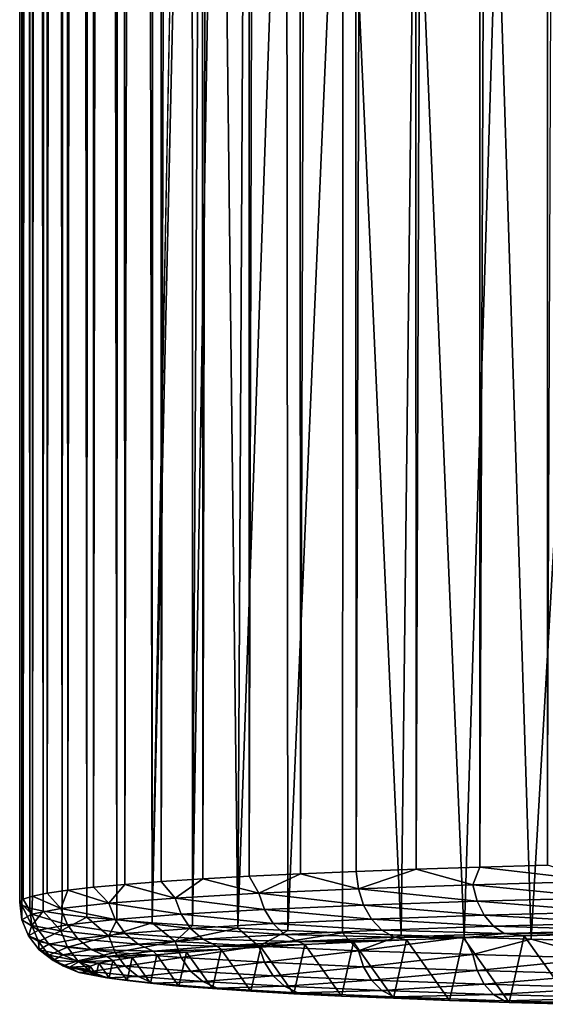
# Model space of a CAD drawing. Header units: metres. Extents: x -24 to 73, y -230 to 24.
# Tile 1 of 52: x -14 to -8.51, y -229.78 to -219.49. Entities that reach past the tile are written whole.
import ezdxf

# ---------------------------------------------------------------- set-up
doc = ezdxf.new("R2010")
doc.units = ezdxf.units.M
doc.layers.add('solid_SIDE_LEVER_10_541_032_SW0001', color=7, linetype='CONTINUOUS')

msp = doc.modelspace()

# ---------------------------------------------------------------- linework, layer by layer
at = {"layer": 'solid_SIDE_LEVER_10_541_032_SW0001'}
for points in [[(-10.525757, -43.107372, 266.530426), (-11.106947, -43.132088, 265.822662), (-11.068048, -228.417389, 272.343475)], [(-10.525757, -43.107372, 266.530426), (-11.068048, -228.417389, 272.343475), (-10.486657, -228.392883, 273.045166)], [(-9.899495, -43.084034, 267.198669), (-10.525757, -43.107372, 266.530426), (-10.486657, -228.392883, 273.045166)], [(-9.899495, -43.084034, 267.198669), (-10.486657, -228.392883, 273.045166), (-9.860806, -228.369751, 273.70755)], [(-9.230842, -43.06218, 267.824554), (-9.899495, -43.084034, 267.198669), (-9.860806, -228.369751, 273.70755)], [(-9.230842, -43.06218, 267.824554), (-9.860806, -228.369751, 273.70755), (-9.193147, -228.348083, 274.32782)], [(-8.52266, -43.041897, 268.405396), (-9.230842, -43.06218, 267.824554), (-9.193147, -228.348083, 274.32782)], [(-8.52266, -43.041897, 268.405396), (-9.193147, -228.348083, 274.32782), (-8.486511, -228.327988, 274.903381)], [(-7.777983, -43.023273, 268.93869), (-8.52266, -43.041897, 268.405396), (-8.486511, -228.327988, 274.903381)], [(-12.556218, -43.213425, 263.493469), (-12.934314, -43.242546, 262.659515), (-12.902745, -228.526962, 269.205414)], [(-12.556218, -43.213425, 263.493469), (-12.902745, -228.526962, 269.205414), (-12.521811, -228.498062, 270.033081)], [(-12.124355, -43.185226, 264.300934), (-12.556218, -43.213425, 263.493469), (-12.521811, -228.498062, 270.033081)], [(-12.124355, -43.185226, 264.300934), (-12.521811, -228.498062, 270.033081), (-12.087786, -228.470093, 270.834229)], [(-11.640574, -43.158073, 265.078461), (-12.124355, -43.185226, 264.300934), (-12.087786, -228.470093, 270.834229)], [(-11.640574, -43.158073, 265.078461), (-12.087786, -228.470093, 270.834229), (-11.602512, -228.443161, 271.605438)], [(-11.106947, -43.132088, 265.822662), (-11.640574, -43.158073, 265.078461), (-11.602512, -228.443161, 271.605438)], [(-11.106947, -43.132088, 265.822662), (-11.602512, -228.443161, 271.605438), (-11.068048, -228.417389, 272.343475)], [(-13.522962, -43.303066, 260.926453), (-13.730994, -43.334202, 260.03479), (-13.71203, -228.617996, 266.598785)], [(-13.522962, -43.303066, 260.926453), (-13.71203, -228.617996, 266.598785), (-13.49912, -228.587067, 267.484619)], [(-13.257022, -43.272469, 261.802612), (-13.522962, -43.303066, 260.926453), (-13.49912, -228.587067, 267.484619)], [(-13.257022, -43.272469, 261.802612), (-13.49912, -228.587067, 267.484619), (-13.228976, -228.556671, 268.354706)], [(-12.934314, -43.242546, 262.659515), (-13.257022, -43.272469, 261.802612), (-13.228976, -228.556671, 268.354706)], [(-12.934314, -43.242546, 262.659515), (-13.228976, -228.556671, 268.354706), (-12.902745, -228.526962, 269.205414)], [(-13.970025, -43.397568, 258.220276), (-14, -43.429523, 257.305206), (-13.999574, -228.712769, 263.884735)], [(-13.970025, -43.397568, 258.220276), (-13.999574, -228.712769, 263.884735), (-13.962789, -228.680984, 264.795013)], [(-13.880228, -43.365749, 259.13147), (-13.970025, -43.397568, 258.220276), (-13.962789, -228.680984, 264.795013)], [(-13.880228, -43.365749, 259.13147), (-13.962789, -228.680984, 264.795013), (-13.866805, -228.649338, 265.700989)], [(-13.730994, -43.334202, 260.03479), (-13.880228, -43.365749, 259.13147), (-13.866805, -228.649338, 265.700989)], [(-13.730994, -43.334202, 260.03479), (-13.866805, -228.649338, 265.700989), (-13.71203, -228.617996, 266.598785)], [(-14, -43.429523, 257.305206), (-13.977004, -228.744568, 262.973969), (-13.999574, -228.712769, 263.884735)], [(-14, -43.429523, 257.305206), (-13.970025, -43.461479, 256.390106), (-13.977004, -228.744568, 262.973969)], [(-13.970025, -43.461479, 256.390106), (-13.895176, -228.77626, 262.06662), (-13.977004, -228.744568, 262.973969)], [(-13.970025, -43.461479, 256.390106), (-13.880228, -43.493298, 255.478943), (-13.895176, -228.77626, 262.06662)], [(-13.880228, -43.493298, 255.478943), (-13.754436, -228.807693, 261.166504), (-13.895176, -228.77626, 262.06662)], [(-13.880228, -43.493298, 255.478943), (-13.730994, -43.524841, 254.575607), (-13.754436, -228.807693, 261.166504)], [(-13.730994, -43.524841, 254.575607), (-13.55538, -228.838745, 260.277466), (-13.754436, -228.807693, 261.166504)], [(-13.730994, -43.524841, 254.575607), (-13.522962, -43.555981, 253.683945), (-13.55538, -228.838745, 260.277466)], [(-13.522962, -43.555981, 253.683945), (-13.298853, -228.869263, 259.403259), (-13.55538, -228.838745, 260.277466)], [(-13.522962, -43.555981, 253.683945), (-13.257022, -43.586575, 252.807785), (-13.298853, -228.869263, 259.403259)], [(-13.257022, -43.586575, 252.807785), (-12.985943, -228.899155, 258.547577), (-13.298853, -228.869263, 259.403259)], [(-13.257022, -43.586575, 252.807785), (-12.934314, -43.616501, 251.950897), (-12.985943, -228.899155, 258.547577)], [(-12.934314, -43.616501, 251.950897), (-12.617975, -228.928253, 257.71405), (-12.985943, -228.899155, 258.547577)], [(-12.934314, -43.616501, 251.950897), (-12.556218, -43.645622, 251.116928), (-12.617975, -228.928253, 257.71405)], [(-12.556218, -43.645622, 251.116928), (-12.244679, -209.648849, 256.318237), (-12.617975, -228.928253, 257.71405)], [(-12.244679, -209.648849, 256.318237), (-12.198308, -210.419724, 256.262115), (-12.617975, -228.928253, 257.71405)], [(-12.198308, -210.419724, 256.262115), (-12.19651, -228.956467, 256.90625), (-12.617975, -228.928253, 257.71405)], [(-12.198308, -210.419724, 256.262115), (-12.09625, -211.24646, 256.112732), (-12.19651, -228.956467, 256.90625)], [(-12.09625, -211.24646, 256.112732), (-11.920078, -212.161972, 255.85054), (-12.19651, -228.956467, 256.90625)], [(-11.920078, -212.161972, 255.85054), (-11.723336, -228.983658, 256.127563), (-12.19651, -228.956467, 256.90625)], [(-11.920078, -212.161972, 255.85054), (-11.639231, -213.196716, 255.448868), (-11.723336, -228.983658, 256.127563)], [(-11.639231, -213.196716, 255.448868), (-11.215172, -214.357925, 254.889313), (-11.723336, -228.983658, 256.127563)], [(-11.215172, -214.357925, 254.889313), (-11.200458, -229.00972, 255.381302), (-11.723336, -228.983658, 256.127563)], [(-11.215172, -214.357925, 254.889313), (-10.622697, -215.596466, 254.192734), (-11.200458, -229.00972, 255.381302)], [(-10.622697, -215.596466, 254.192734), (-10.630092, -229.034531, 254.670624), (-11.200458, -229.00972, 255.381302)], [(-10.622697, -215.596466, 254.192734), (-10.014658, -229.057999, 253.99855), (-10.630092, -229.034531, 254.670624)], [(-10.622697, -215.596466, 254.192734), (-9.87459, -216.816238, 253.429611), (-10.014658, -229.057999, 253.99855)], [(-9.87459, -216.816238, 253.429611), (-9.356764, -229.080017, 253.367935), (-10.014658, -229.057999, 253.99855)], [(-9.87459, -216.816238, 253.429611), (-9.011759, -217.934082, 252.678574), (-9.356764, -229.080017, 253.367935)], [(-9.011759, -217.934082, 252.678574), (-8.6592, -229.10051, 252.781448), (-9.356764, -229.080017, 253.367935)], [(-9.011759, -217.934082, 252.678574), (-8.074741, -218.912262, 251.989502), (-8.6592, -229.10051, 252.781448)], [(-8.074741, -218.912262, 251.989502), (-7.924923, -229.119354, 252.241562), (-8.6592, -229.10051, 252.781448)], [(-9.268026, -228.531845, 274.236938), (-9.193147, -228.348083, 274.32782), (-9.860806, -228.369751, 273.70755)], [(-9.268026, -228.531845, 274.236938), (-7.939465, -228.495514, 275.277161), (-9.193147, -228.348083, 274.32782)], [(-7.939465, -228.495514, 275.277161), (-8.486511, -228.327988, 274.903381), (-9.193147, -228.348083, 274.32782)], [(-11.5023, -228.619858, 271.716492), (-11.602512, -228.443161, 271.605438), (-12.087786, -228.470093, 270.834229)], [(-11.5023, -228.619858, 271.716492), (-11.068048, -228.417389, 272.343475), (-11.602512, -228.443161, 271.605438)], [(-11.5023, -228.619858, 271.716492), (-10.461439, -228.573486, 273.04425), (-11.068048, -228.417389, 272.343475)], [(-10.461439, -228.573486, 273.04425), (-10.486657, -228.392883, 273.045166), (-11.068048, -228.417389, 272.343475)], [(-10.461439, -228.573486, 273.04425), (-9.860806, -228.369751, 273.70755), (-10.486657, -228.392883, 273.045166)], [(-10.461439, -228.573486, 273.04425), (-9.268026, -228.531845, 274.236938), (-9.860806, -228.369751, 273.70755)], [(-13.068103, -228.723969, 268.734924), (-13.228976, -228.556671, 268.354706), (-13.49912, -228.587067, 267.484619)], [(-13.068103, -228.723969, 268.734924), (-12.902745, -228.526962, 269.205414), (-13.228976, -228.556671, 268.354706)], [(-13.068103, -228.723969, 268.734924), (-12.375432, -228.670258, 270.273041), (-12.902745, -228.526962, 269.205414)], [(-12.375432, -228.670258, 270.273041), (-12.521811, -228.498062, 270.033081), (-12.902745, -228.526962, 269.205414)], [(-12.375432, -228.670258, 270.273041), (-12.087786, -228.470093, 270.834229), (-12.521811, -228.498062, 270.033081)], [(-12.375432, -228.670258, 270.273041), (-11.5023, -228.619858, 271.716492), (-12.087786, -228.470093, 270.834229)], [(-9.22171, -228.702621, 274.190582), (-9.268026, -228.531845, 274.236938), (-10.461439, -228.573486, 273.04425)], [(-7.899788, -228.666473, 275.225616), (-7.939465, -228.495514, 275.277161), (-9.268026, -228.531845, 274.236938)], [(-9.22171, -228.702621, 274.190582), (-7.899788, -228.666473, 275.225616), (-9.268026, -228.531845, 274.236938)], [(-13.874434, -228.83815, 265.465515), (-13.866805, -228.649338, 265.700989), (-13.962789, -228.680984, 264.795013)], [(-13.874434, -228.83815, 265.465515), (-13.57021, -228.780212, 267.124573), (-13.866805, -228.649338, 265.700989)], [(-13.57021, -228.780212, 267.124573), (-13.71203, -228.617996, 266.598785), (-13.866805, -228.649338, 265.700989)], [(-13.57021, -228.780212, 267.124573), (-13.49912, -228.587067, 267.484619), (-13.71203, -228.617996, 266.598785)], [(-13.57021, -228.780212, 267.124573), (-13.068103, -228.723969, 268.734924), (-13.49912, -228.587067, 267.484619)], [(-11.444818, -228.790192, 271.682739), (-11.5023, -228.619858, 271.716492), (-12.375432, -228.670258, 270.273041)], [(-10.409159, -228.744064, 273.003876), (-10.461439, -228.573486, 273.04425), (-11.5023, -228.619858, 271.716492)], [(-11.444818, -228.790192, 271.682739), (-10.409159, -228.744064, 273.003876), (-11.5023, -228.619858, 271.716492)], [(-10.409159, -228.744064, 273.003876), (-9.22171, -228.702621, 274.190582), (-10.461439, -228.573486, 273.04425)], [(-7.836586, -228.814774, 275.13916), (-7.899788, -228.666473, 275.225616), (-9.22171, -228.702621, 274.190582)], [(-13.874434, -228.83815, 265.465515), (-13.962789, -228.680984, 264.795013), (-13.999574, -228.712769, 263.884735)], [(-13.976337, -228.896942, 263.78186), (-13.999574, -228.712769, 263.884735), (-13.977004, -228.744568, 262.973969)], [(-13.976337, -228.896942, 263.78186), (-13.874434, -228.83815, 265.465515), (-13.999574, -228.712769, 263.884735)], [(-13.874434, -228.955734, 262.098236), (-13.977004, -228.744568, 262.973969), (-13.895176, -228.77626, 262.06662)], [(-13.874434, -228.955734, 262.098236), (-13.976337, -228.896942, 263.78186), (-13.977004, -228.744568, 262.973969)], [(-13.002796, -228.893799, 268.716064), (-13.068103, -228.723969, 268.734924), (-13.57021, -228.780212, 267.124573)], [(-12.313587, -228.840347, 270.24649), (-12.375432, -228.670258, 270.273041), (-13.068103, -228.723969, 268.734924)], [(-13.002796, -228.893799, 268.716064), (-12.313587, -228.840347, 270.24649), (-13.068103, -228.723969, 268.734924)], [(-12.313587, -228.840347, 270.24649), (-11.444818, -228.790192, 271.682739), (-12.375432, -228.670258, 270.273041)], [(-10.325881, -228.891739, 272.935181), (-10.409159, -228.744064, 273.003876), (-11.444818, -228.790192, 271.682739)], [(-9.147932, -228.850632, 274.112427), (-9.22171, -228.702621, 274.190582), (-10.409159, -228.744064, 273.003876)], [(-10.325881, -228.891739, 272.935181), (-9.147932, -228.850632, 274.112427), (-10.409159, -228.744064, 273.003876)], [(-9.147932, -228.850632, 274.112427), (-7.836586, -228.814774, 275.13916), (-9.22171, -228.702621, 274.190582)], [(-13.805099, -229.007385, 265.462982), (-13.874434, -228.83815, 265.465515), (-13.976337, -228.896942, 263.78186)], [(-13.874434, -228.955734, 262.098236), (-13.895176, -228.77626, 262.06662), (-13.754436, -228.807693, 261.166504)], [(-13.502395, -228.949753, 267.11377), (-13.57021, -228.780212, 267.124573), (-13.874434, -228.83815, 265.465515)], [(-13.57021, -229.013672, 260.439148), (-13.874434, -228.955734, 262.098236), (-13.754436, -228.807693, 261.166504)], [(-13.805099, -229.007385, 265.462982), (-13.502395, -228.949753, 267.11377), (-13.874434, -228.83815, 265.465515)], [(-13.57021, -229.013672, 260.439148), (-13.754436, -228.807693, 261.166504), (-13.55538, -228.838745, 260.277466)], [(-13.502395, -228.949753, 267.11377), (-13.002796, -228.893799, 268.716064), (-13.57021, -228.780212, 267.124573)], [(-13.57021, -229.013672, 260.439148), (-13.55538, -228.838745, 260.277466), (-13.298853, -228.869263, 259.403259)], [(-13.068103, -229.069901, 258.828796), (-13.57021, -229.013672, 260.439148), (-13.298853, -228.869263, 259.403259)], [(-13.068103, -229.069901, 258.828796), (-13.298853, -228.869263, 259.403259), (-12.985943, -228.899155, 258.547577)], [(-12.215073, -228.987259, 270.19989), (-12.313587, -228.840347, 270.24649), (-13.002796, -228.893799, 268.716064)], [(-11.353255, -228.9375, 271.624634), (-11.444818, -228.790192, 271.682739), (-12.313587, -228.840347, 270.24649)], [(-12.215073, -228.987259, 270.19989), (-11.353255, -228.9375, 271.624634), (-12.313587, -228.840347, 270.24649)], [(-11.353255, -228.9375, 271.624634), (-10.325881, -228.891739, 272.935181), (-11.444818, -228.790192, 271.682739)], [(-9.051729, -228.965759, 274.007782), (-9.147932, -228.850632, 274.112427), (-10.325881, -228.891739, 272.935181)], [(-7.754174, -228.930283, 275.023743), (-7.836586, -228.814774, 275.13916), (-9.147932, -228.850632, 274.112427)], [(-9.051729, -228.965759, 274.007782), (-7.754174, -228.930283, 275.023743), (-9.147932, -228.850632, 274.112427)], [(-13.906492, -229.065887, 263.787781), (-13.976337, -228.896942, 263.78186), (-13.874434, -228.955734, 262.098236)], [(-13.906492, -229.065887, 263.787781), (-13.805099, -229.007385, 265.462982), (-13.976337, -228.896942, 263.78186)], [(-13.805099, -229.12439, 262.112549), (-13.906492, -229.065887, 263.787781), (-13.874434, -228.955734, 262.098236)], [(-13.805099, -229.12439, 262.112549), (-13.874434, -228.955734, 262.098236), (-13.57021, -229.013672, 260.439148)], [(-13.394369, -229.095779, 267.092255), (-13.502395, -228.949753, 267.11377), (-13.805099, -229.007385, 265.462982)], [(-12.898767, -229.040268, 268.681702), (-13.002796, -228.893799, 268.716064), (-13.502395, -228.949753, 267.11377)], [(-13.394369, -229.095779, 267.092255), (-12.898767, -229.040268, 268.681702), (-13.502395, -228.949753, 267.11377)], [(-13.068103, -229.069901, 258.828796), (-12.985943, -228.899155, 258.547577), (-12.617975, -228.928253, 257.71405)], [(-12.375432, -229.123611, 257.29071), (-13.068103, -229.069901, 258.828796), (-12.617975, -228.928253, 257.71405)], [(-12.898767, -229.040268, 268.681702), (-12.215073, -228.987259, 270.19989), (-13.002796, -228.893799, 268.716064)], [(-12.375432, -229.123611, 257.29071), (-12.617975, -228.928253, 257.71405), (-12.19651, -228.956467, 256.90625)], [(-12.375432, -229.123611, 257.29071), (-12.19651, -228.956467, 256.90625), (-11.723336, -228.983658, 256.127563)], [(-11.23386, -229.051727, 271.546173), (-11.353255, -228.9375, 271.624634), (-12.215073, -228.987259, 270.19989)], [(-10.217291, -229.006439, 272.842926), (-10.325881, -228.891739, 272.935181), (-11.353255, -228.9375, 271.624634)], [(-11.23386, -229.051727, 271.546173), (-10.217291, -229.006439, 272.842926), (-11.353255, -228.9375, 271.624634)], [(-10.217291, -229.006439, 272.842926), (-9.051729, -228.965759, 274.007782), (-10.325881, -228.891739, 272.935181)], [(-10.217291, -229.006439, 272.842926), (-8.939672, -229.040161, 273.88382), (-9.051729, -228.965759, 274.007782)], [(-9.051729, -228.965759, 274.007782), (-7.658179, -229.005112, 274.887207), (-7.754174, -228.930283, 275.023743)], [(-9.051729, -228.965759, 274.007782), (-8.939672, -229.040161, 273.88382), (-7.658179, -229.005112, 274.887207)], [(-13.694651, -229.152969, 265.454651), (-13.805099, -229.007385, 265.462982), (-13.906492, -229.065887, 263.787781)], [(-13.795234, -229.210999, 263.792847), (-13.906492, -229.065887, 263.787781), (-13.805099, -229.12439, 262.112549)], [(-13.795234, -229.210999, 263.792847), (-13.694651, -229.152969, 265.454651), (-13.906492, -229.065887, 263.787781)], [(-13.694651, -229.152969, 265.454651), (-13.394369, -229.095779, 267.092255), (-13.805099, -229.007385, 265.462982)], [(-13.502395, -229.182037, 260.461761), (-13.805099, -229.12439, 262.112549), (-13.57021, -229.013672, 260.439148)], [(-13.502395, -229.182037, 260.461761), (-13.57021, -229.013672, 260.439148), (-13.068103, -229.069901, 258.828796)], [(-13.002796, -229.237991, 258.859467), (-13.502395, -229.182037, 260.461761), (-13.068103, -229.069901, 258.828796)], [(-12.76312, -229.153412, 268.634186), (-12.898767, -229.040268, 268.681702), (-13.394369, -229.095779, 267.092255)], [(-13.002796, -229.237991, 258.859467), (-13.068103, -229.069901, 258.828796), (-12.375432, -229.123611, 257.29071)], [(-12.086616, -229.100952, 270.136414), (-12.215073, -228.987259, 270.19989), (-12.898767, -229.040268, 268.681702)], [(-12.76312, -229.153412, 268.634186), (-12.086616, -229.100952, 270.136414), (-12.898767, -229.040268, 268.681702)], [(-11.5023, -229.174026, 255.847244), (-12.375432, -229.123611, 257.29071), (-11.723336, -228.983658, 256.127563)], [(-12.086616, -229.100952, 270.136414), (-11.23386, -229.051727, 271.546173), (-12.215073, -228.987259, 270.19989)], [(-12.086616, -229.100952, 270.136414), (-11.094789, -229.125046, 271.452667), (-11.23386, -229.051727, 271.546173)], [(-11.5023, -229.174026, 255.847244), (-11.723336, -228.983658, 256.127563), (-11.200458, -229.00972, 255.381302)], [(-11.5023, -229.174026, 255.847244), (-11.200458, -229.00972, 255.381302), (-10.630092, -229.034531, 254.670624)], [(-10.461439, -229.220383, 254.519485), (-11.5023, -229.174026, 255.847244), (-10.630092, -229.034531, 254.670624)], [(-11.23386, -229.051727, 271.546173), (-10.090803, -229.080322, 272.733398), (-10.217291, -229.006439, 272.842926)], [(-11.23386, -229.051727, 271.546173), (-11.094789, -229.125046, 271.452667), (-10.090803, -229.080322, 272.733398)], [(-10.090803, -229.080322, 272.733398), (-11.094789, -229.125046, 271.452667), (-9.961485, -229.108612, 272.607056)], [(-10.461439, -229.220383, 254.519485), (-10.630092, -229.034531, 254.670624), (-10.014658, -229.057999, 253.99855)], [(-10.461439, -229.220383, 254.519485), (-10.014658, -229.057999, 253.99855), (-9.356764, -229.080017, 253.367935)], [(-9.268026, -229.262039, 253.326797), (-10.461439, -229.220383, 254.519485), (-9.356764, -229.080017, 253.367935)], [(-10.217291, -229.006439, 272.842926), (-10.090803, -229.080322, 272.733398), (-8.939672, -229.040161, 273.88382)], [(-8.939672, -229.040161, 273.88382), (-10.090803, -229.080322, 272.733398), (-9.366708, -229.086624, 273.23642)], [(-10.090803, -229.080322, 272.733398), (-9.961485, -229.108612, 272.607056), (-9.366708, -229.086624, 273.23642)], [(-8.939672, -229.040161, 273.88382), (-9.366708, -229.086624, 273.23642), (-8.732258, -229.066055, 273.825714)], [(-8.732258, -229.066055, 273.825714), (-9.366708, -229.086624, 273.23642), (-8.887804, -229.761459, 253.911743)], [(-9.268026, -229.262039, 253.326797), (-9.356764, -229.080017, 253.367935), (-8.6592, -229.10051, 252.781448)], [(-7.658179, -229.005112, 274.887207), (-8.939672, -229.040161, 273.88382), (-8.060749, -229.046951, 274.372498)], [(-8.939672, -229.040161, 273.88382), (-8.732258, -229.066055, 273.825714), (-8.060749, -229.046951, 274.372498)], [(-8.732258, -229.066055, 273.825714), (-8.887804, -229.761459, 253.911743), (-8.224922, -229.780914, 253.354538)], [(-8.060749, -229.046951, 274.372498), (-8.732258, -229.066055, 273.825714), (-8.224922, -229.780914, 253.354538)], [(-13.694651, -229.269028, 262.131012), (-13.805099, -229.12439, 262.112549), (-13.502395, -229.182037, 260.461761)], [(-13.694651, -229.269028, 262.131012), (-13.795234, -229.210999, 263.792847), (-13.805099, -229.12439, 262.112549)], [(-13.550633, -229.264923, 265.441071), (-13.694651, -229.152969, 265.454651), (-13.795234, -229.210999, 263.792847)], [(-13.25351, -229.208328, 267.061432), (-13.394369, -229.095779, 267.092255), (-13.694651, -229.152969, 265.454651)], [(-13.550633, -229.264923, 265.441071), (-13.25351, -229.208328, 267.061432), (-13.694651, -229.152969, 265.454651)], [(-13.394369, -229.326218, 260.493439), (-13.694651, -229.269028, 262.131012), (-13.502395, -229.182037, 260.461761)], [(-13.394369, -229.326218, 260.493439), (-13.502395, -229.182037, 260.461761), (-13.002796, -229.237991, 258.859467)], [(-13.25351, -229.208328, 267.061432), (-12.76312, -229.153412, 268.634186), (-13.394369, -229.095779, 267.092255)], [(-13.25351, -229.208328, 267.061432), (-12.605116, -229.225479, 268.576752), (-12.76312, -229.153412, 268.634186)], [(-12.313587, -229.291443, 257.329041), (-13.002796, -229.237991, 258.859467), (-12.375432, -229.123611, 257.29071)], [(-12.76312, -229.153412, 268.634186), (-11.936986, -229.173676, 270.060364), (-12.086616, -229.100952, 270.136414)], [(-12.76312, -229.153412, 268.634186), (-12.605116, -229.225479, 268.576752), (-11.936986, -229.173676, 270.060364)], [(-11.936986, -229.173676, 270.060364), (-12.605116, -229.225479, 268.576752), (-11.895412, -229.208542, 269.745239)], [(-12.313587, -229.291443, 257.329041), (-12.375432, -229.123611, 257.29071), (-11.5023, -229.174026, 255.847244)], [(-11.444818, -229.341599, 255.892792), (-12.313587, -229.291443, 257.329041), (-11.5023, -229.174026, 255.847244)], [(-12.086616, -229.100952, 270.136414), (-11.936986, -229.173676, 270.060364), (-11.094789, -229.125046, 271.452667)], [(-11.094789, -229.125046, 271.452667), (-11.936986, -229.173676, 270.060364), (-11.021864, -229.156372, 271.239166)], [(-11.936986, -229.173676, 270.060364), (-11.482992, -229.181961, 270.506409), (-11.021864, -229.156372, 271.239166)], [(-11.936986, -229.173676, 270.060364), (-11.895412, -229.208542, 269.745239), (-11.482992, -229.181961, 270.506409)], [(-11.482992, -229.181961, 270.506409), (-11.895412, -229.208542, 269.745239), (-11.586417, -229.644058, 257.273682)], [(-11.482992, -229.181961, 270.506409), (-11.586417, -229.644058, 257.273682), (-11.136774, -229.669891, 256.533783)], [(-11.444818, -229.341599, 255.892792), (-11.5023, -229.174026, 255.847244), (-10.461439, -229.220383, 254.519485)], [(-11.021864, -229.156372, 271.239166), (-11.482992, -229.181961, 270.506409), (-11.136774, -229.669891, 256.533783)], [(-11.021864, -229.156372, 271.239166), (-11.136774, -229.669891, 256.533783), (-10.639907, -229.694656, 255.824738)], [(-11.094789, -229.125046, 271.452667), (-10.513986, -229.131882, 271.940338), (-9.961485, -229.108612, 272.607056)], [(-11.094789, -229.125046, 271.452667), (-11.021864, -229.156372, 271.239166), (-10.513986, -229.131882, 271.940338)], [(-10.513986, -229.131882, 271.940338), (-11.021864, -229.156372, 271.239166), (-10.639907, -229.694656, 255.824738)], [(-10.513986, -229.131882, 271.940338), (-10.639907, -229.694656, 255.824738), (-10.097878, -229.718231, 255.149475)], [(-9.961485, -229.108612, 272.607056), (-10.513986, -229.131882, 271.940338), (-10.097878, -229.718231, 255.149475)], [(-9.961485, -229.108612, 272.607056), (-10.097878, -229.718231, 255.149475), (-9.512985, -229.74054, 254.51088)], [(-9.366708, -229.086624, 273.23642), (-9.961485, -229.108612, 272.607056), (-9.512985, -229.74054, 254.51088)], [(-9.366708, -229.086624, 273.23642), (-9.512985, -229.74054, 254.51088), (-8.887804, -229.761459, 253.911743)], [(-7.939465, -229.298355, 252.286575), (-9.268026, -229.262039, 253.326797), (-8.6592, -229.10051, 252.781448)], [(-7.939465, -229.298355, 252.286575), (-8.6592, -229.10051, 252.781448), (-7.924923, -229.119354, 252.241562)], [(-13.650159, -229.322342, 263.796722), (-13.795234, -229.210999, 263.792847), (-13.694651, -229.269028, 262.131012)], [(-13.650159, -229.322342, 263.796722), (-13.550633, -229.264923, 265.441071), (-13.795234, -229.210999, 263.792847)], [(-13.550633, -229.379761, 262.152374), (-13.694651, -229.269028, 262.131012), (-13.394369, -229.326218, 260.493439)], [(-13.550633, -229.379761, 262.152374), (-13.650159, -229.322342, 263.796722), (-13.694651, -229.269028, 262.131012)], [(-13.650159, -229.322342, 263.796722), (-13.38288, -229.335602, 265.423157), (-13.550633, -229.264923, 265.441071)], [(-13.550633, -229.264923, 265.441071), (-13.089435, -229.279724, 267.023468), (-13.25351, -229.208328, 267.061432)], [(-13.550633, -229.264923, 265.441071), (-13.38288, -229.335602, 265.423157), (-13.089435, -229.279724, 267.023468)], [(-12.898767, -229.381714, 258.903961), (-13.394369, -229.326218, 260.493439), (-13.002796, -229.237991, 258.859467)], [(-13.089435, -229.279724, 267.023468), (-13.38288, -229.335602, 265.423157), (-13.026354, -229.322479, 266.482422)], [(-13.25351, -229.208328, 267.061432), (-13.089435, -229.279724, 267.023468), (-12.605116, -229.225479, 268.576752)], [(-12.605116, -229.225479, 268.576752), (-13.089435, -229.279724, 267.023468), (-12.567361, -229.264221, 268.150665)], [(-13.089435, -229.279724, 267.023468), (-12.824043, -229.293091, 267.324036), (-12.567361, -229.264221, 268.150665)], [(-13.089435, -229.279724, 267.023468), (-13.026354, -229.322479, 266.482422), (-12.824043, -229.293091, 267.324036)], [(-12.898767, -229.381714, 258.903961), (-13.002796, -229.237991, 258.859467), (-12.313587, -229.291443, 257.329041)], [(-12.567361, -229.264221, 268.150665), (-12.824043, -229.293091, 267.324036), (-12.633867, -229.561218, 259.646179)], [(-12.567361, -229.264221, 268.150665), (-12.633867, -229.561218, 259.646179), (-12.336555, -229.5896, 258.833191)], [(-12.605116, -229.225479, 268.576752), (-12.257381, -229.236008, 268.958893), (-11.895412, -229.208542, 269.745239)], [(-12.605116, -229.225479, 268.576752), (-12.567361, -229.264221, 268.150665), (-12.257381, -229.236008, 268.958893)], [(-12.257381, -229.236008, 268.958893), (-12.567361, -229.264221, 268.150665), (-12.336555, -229.5896, 258.833191)], [(-12.257381, -229.236008, 268.958893), (-12.336555, -229.5896, 258.833191), (-11.986913, -229.617264, 258.041229)], [(-11.895412, -229.208542, 269.745239), (-12.257381, -229.236008, 268.958893), (-11.986913, -229.617264, 258.041229)], [(-11.895412, -229.208542, 269.745239), (-11.986913, -229.617264, 258.041229), (-11.586417, -229.644058, 257.273682)], [(-10.409159, -229.387726, 254.571671), (-11.444818, -229.341599, 255.892792), (-10.461439, -229.220383, 254.519485)], [(-10.409159, -229.387726, 254.571671), (-10.461439, -229.220383, 254.519485), (-9.268026, -229.262039, 253.326797)], [(-9.22171, -229.429169, 253.384949), (-10.409159, -229.387726, 254.571671), (-9.268026, -229.262039, 253.326797)], [(-9.22171, -229.429169, 253.384949), (-9.268026, -229.262039, 253.326797), (-7.939465, -229.298355, 252.286575)], [(-13.650159, -229.322342, 263.796722), (-13.481174, -229.392319, 263.799164), (-13.38288, -229.335602, 265.423157)], [(-13.550633, -229.379761, 262.152374), (-13.481174, -229.392319, 263.799164), (-13.650159, -229.322342, 263.796722)], [(-13.25351, -229.43634, 260.532013), (-13.550633, -229.379761, 262.152374), (-13.394369, -229.326218, 260.493439)], [(-13.550633, -229.379761, 262.152374), (-13.38288, -229.449036, 262.175171), (-13.481174, -229.392319, 263.799164)], [(-13.25351, -229.43634, 260.532013), (-13.38288, -229.449036, 262.175171), (-13.550633, -229.379761, 262.152374)], [(-13.38288, -229.335602, 265.423157), (-13.481174, -229.392319, 263.799164), (-13.264627, -229.382324, 264.768768)], [(-13.481174, -229.392319, 263.799164), (-13.299594, -229.412521, 263.903931), (-13.264627, -229.382324, 264.768768)], [(-13.25351, -229.43634, 260.532013), (-13.394369, -229.326218, 260.493439), (-12.898767, -229.381714, 258.903961)], [(-13.38288, -229.335602, 265.423157), (-13.173421, -229.352264, 265.629456), (-13.026354, -229.322479, 266.482422)], [(-13.38288, -229.335602, 265.423157), (-13.264627, -229.382324, 264.768768), (-13.173421, -229.352264, 265.629456)], [(-13.264627, -229.382324, 264.768768), (-13.299594, -229.412521, 263.903931), (-13.278163, -229.442749, 263.038635)], [(-13.264627, -229.382324, 264.768768), (-13.278163, -229.442749, 263.038635), (-13.200431, -229.472839, 262.176605)], [(-13.173421, -229.352264, 265.629456), (-13.264627, -229.382324, 264.768768), (-13.200431, -229.472839, 262.176605)], [(-12.76312, -229.491272, 258.959259), (-13.25351, -229.43634, 260.532013), (-12.898767, -229.381714, 258.903961)], [(-13.173421, -229.352264, 265.629456), (-13.200431, -229.472839, 262.176605), (-13.066724, -229.502716, 261.321442)], [(-13.026354, -229.322479, 266.482422), (-13.173421, -229.352264, 265.629456), (-13.066724, -229.502716, 261.321442)], [(-13.026354, -229.322479, 266.482422), (-13.066724, -229.502716, 261.321442), (-12.877599, -229.532211, 260.476746)], [(-12.824043, -229.293091, 267.324036), (-13.026354, -229.322479, 266.482422), (-12.877599, -229.532211, 260.476746)], [(-12.215073, -229.434738, 257.385773), (-12.898767, -229.381714, 258.903961), (-12.313587, -229.291443, 257.329041)], [(-12.76312, -229.491272, 258.959259), (-12.898767, -229.381714, 258.903961), (-12.215073, -229.434738, 257.385773)], [(-12.824043, -229.293091, 267.324036), (-12.877599, -229.532211, 260.476746), (-12.633867, -229.561218, 259.646179)], [(-12.215073, -229.434738, 257.385773), (-12.313587, -229.291443, 257.329041), (-11.444818, -229.341599, 255.892792)], [(-11.353255, -229.484482, 255.961029), (-12.215073, -229.434738, 257.385773), (-11.444818, -229.341599, 255.892792)], [(-11.353255, -229.484482, 255.961029), (-11.444818, -229.341599, 255.892792), (-10.409159, -229.387726, 254.571671)], [(-10.325881, -229.530258, 254.650482), (-11.353255, -229.484482, 255.961029), (-10.409159, -229.387726, 254.571671)], [(-10.325881, -229.530258, 254.650482), (-10.409159, -229.387726, 254.571671), (-9.22171, -229.429169, 253.384949)], [(-7.899788, -229.465317, 252.349915), (-9.22171, -229.429169, 253.384949), (-7.939465, -229.298355, 252.286575)], [(-13.481174, -229.392319, 263.799164), (-13.278163, -229.442749, 263.038635), (-13.299594, -229.412521, 263.903931)], [(-13.481174, -229.392319, 263.799164), (-13.38288, -229.449036, 262.175171), (-13.278163, -229.442749, 263.038635)], [(-13.25351, -229.43634, 260.532013), (-13.089435, -229.504913, 260.57489), (-13.38288, -229.449036, 262.175171)], [(-13.38288, -229.449036, 262.175171), (-13.200431, -229.472839, 262.176605), (-13.278163, -229.442749, 263.038635)], [(-13.38288, -229.449036, 262.175171), (-13.089435, -229.504913, 260.57489), (-13.200431, -229.472839, 262.176605)], [(-12.76312, -229.491272, 258.959259), (-13.089435, -229.504913, 260.57489), (-13.25351, -229.43634, 260.532013)], [(-13.089435, -229.504913, 260.57489), (-13.066724, -229.502716, 261.321442), (-13.200431, -229.472839, 262.176605)], [(-12.76312, -229.491272, 258.959259), (-12.605116, -229.559158, 259.021576), (-13.089435, -229.504913, 260.57489)], [(-12.086616, -229.543732, 257.457031), (-12.76312, -229.491272, 258.959259), (-12.215073, -229.434738, 257.385773)], [(-12.086616, -229.543732, 257.457031), (-12.605116, -229.559158, 259.021576), (-12.76312, -229.491272, 258.959259)], [(-12.086616, -229.543732, 257.457031), (-12.215073, -229.434738, 257.385773), (-11.353255, -229.484482, 255.961029)], [(-11.23386, -229.592957, 256.047272), (-12.086616, -229.543732, 257.457031), (-11.353255, -229.484482, 255.961029)], [(-11.23386, -229.592957, 256.047272), (-11.353255, -229.484482, 255.961029), (-10.325881, -229.530258, 254.650482)], [(-9.147932, -229.571365, 253.473251), (-10.325881, -229.530258, 254.650482), (-9.22171, -229.429169, 253.384949)], [(-9.147932, -229.571365, 253.473251), (-9.22171, -229.429169, 253.384949), (-7.899788, -229.465317, 252.349915)], [(-7.836586, -229.607224, 252.446503), (-9.147932, -229.571365, 253.473251), (-7.899788, -229.465317, 252.349915)], [(-13.089435, -229.504913, 260.57489), (-12.877599, -229.532211, 260.476746), (-13.066724, -229.502716, 261.321442)], [(-13.089435, -229.504913, 260.57489), (-12.605116, -229.559158, 259.021576), (-12.877599, -229.532211, 260.476746)], [(-12.605116, -229.559158, 259.021576), (-12.633867, -229.561218, 259.646179), (-12.877599, -229.532211, 260.476746)], [(-12.605116, -229.559158, 259.021576), (-12.336555, -229.5896, 258.833191), (-12.633867, -229.561218, 259.646179)], [(-12.086616, -229.543732, 257.457031), (-11.936986, -229.610962, 257.537964), (-12.605116, -229.559158, 259.021576)], [(-12.605116, -229.559158, 259.021576), (-11.936986, -229.610962, 257.537964), (-12.336555, -229.5896, 258.833191)], [(-11.936986, -229.610962, 257.537964), (-11.986913, -229.617264, 258.041229), (-12.336555, -229.5896, 258.833191)], [(-11.23386, -229.592957, 256.047272), (-11.936986, -229.610962, 257.537964), (-12.086616, -229.543732, 257.457031)], [(-11.23386, -229.592957, 256.047272), (-11.094789, -229.659592, 256.14566), (-11.936986, -229.610962, 257.537964)], [(-10.217291, -229.638245, 254.750504), (-11.23386, -229.592957, 256.047272), (-10.325881, -229.530258, 254.650482)], [(-10.217291, -229.638245, 254.750504), (-11.094789, -229.659592, 256.14566), (-11.23386, -229.592957, 256.047272)], [(-10.217291, -229.638245, 254.750504), (-10.325881, -229.530258, 254.650482), (-9.147932, -229.571365, 253.473251)], [(-9.051729, -229.678925, 253.585663), (-10.217291, -229.638245, 254.750504), (-9.147932, -229.571365, 253.473251)], [(-9.051729, -229.678925, 253.585663), (-9.147932, -229.571365, 253.473251), (-7.836586, -229.607224, 252.446503)], [(-11.936986, -229.610962, 257.537964), (-11.586417, -229.644058, 257.273682), (-11.986913, -229.617264, 258.041229)], [(-11.936986, -229.610962, 257.537964), (-11.094789, -229.659592, 256.14566), (-11.586417, -229.644058, 257.273682)], [(-11.094789, -229.659592, 256.14566), (-11.136774, -229.669891, 256.533783), (-11.586417, -229.644058, 257.273682)], [(-11.094789, -229.659592, 256.14566), (-10.639907, -229.694656, 255.824738), (-11.136774, -229.669891, 256.533783)], [(-10.217291, -229.638245, 254.750504), (-10.090803, -229.704315, 254.864944), (-11.094789, -229.659592, 256.14566)], [(-11.094789, -229.659592, 256.14566), (-10.090803, -229.704315, 254.864944), (-10.639907, -229.694656, 255.824738)], [(-10.090803, -229.704315, 254.864944), (-10.097878, -229.718231, 255.149475), (-10.639907, -229.694656, 255.824738)], [(-9.051729, -229.678925, 253.585663), (-10.090803, -229.704315, 254.864944), (-10.217291, -229.638245, 254.750504)], [(-9.051729, -229.678925, 253.585663), (-8.939672, -229.744476, 253.714508), (-10.090803, -229.704315, 254.864944)], [(-7.754174, -229.714401, 252.569702), (-9.051729, -229.678925, 253.585663), (-7.836586, -229.607224, 252.446503)], [(-7.754174, -229.714401, 252.569702), (-8.939672, -229.744476, 253.714508), (-9.051729, -229.678925, 253.585663)], [(-10.090803, -229.704315, 254.864944), (-9.512985, -229.74054, 254.51088), (-10.097878, -229.718231, 255.149475)], [(-10.090803, -229.704315, 254.864944), (-8.939672, -229.744476, 253.714508), (-9.512985, -229.74054, 254.51088)], [(-8.939672, -229.744476, 253.714508), (-8.887804, -229.761459, 253.911743), (-9.512985, -229.74054, 254.51088)], [(-7.754174, -229.714401, 252.569702), (-7.658179, -229.779526, 252.711136), (-8.939672, -229.744476, 253.714508)], [(-8.939672, -229.744476, 253.714508), (-8.224922, -229.780914, 253.354538), (-8.887804, -229.761459, 253.911743)], [(-8.939672, -229.744476, 253.714508), (-7.658179, -229.779526, 252.711136), (-8.224922, -229.780914, 253.354538)]]:
    msp.add_3dface(points, dxfattribs=at)

doc.saveas('drawing.dxf')
